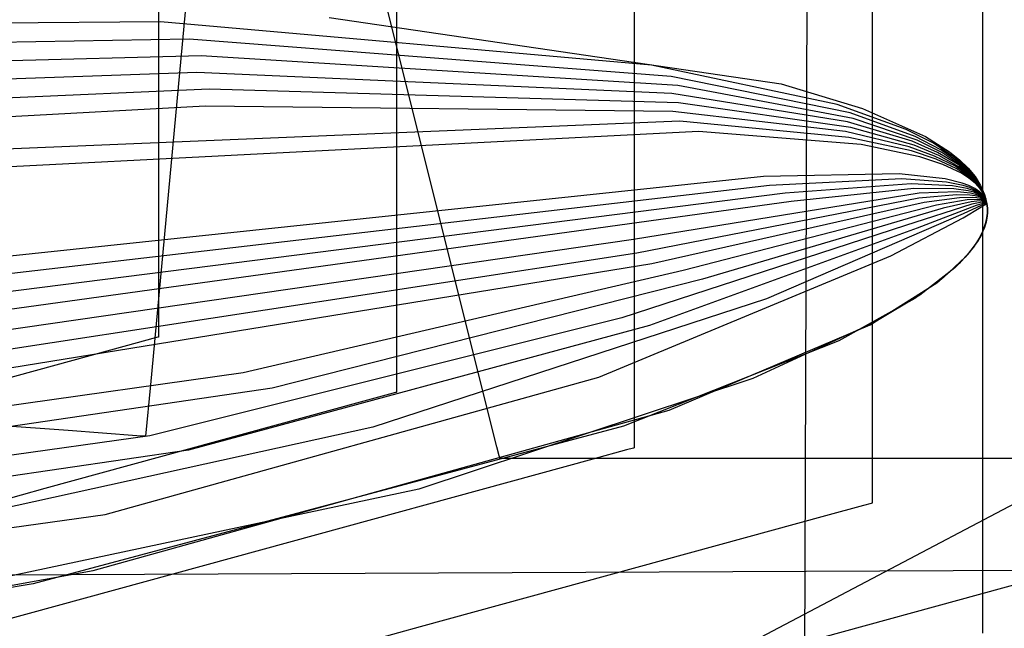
# Model space of a CAD drawing. Extents: x -3.57 to 3.57, y -2.08 to 2.06.
# Tile 140 of 219: x 0.42 to 0.53, y 0.46 to 0.53. Entities that reach past the tile are written whole.
import ezdxf

# ---------------------------------------------------------------- set-up
doc = ezdxf.new("R2010")
doc.units = 0

msp = doc.modelspace()

# ---------------------------------------------------------------- linework, layer by layer
at = {"layer": 'Layer 1', "color": 7, "linetype": 'CONTINUOUS'}
for p, q in [((0.519055, 0.641521), (0.519055, 0.471512)), ((0.491866, 0.628956), (0.491866, 0.477843)), ((0.511936, 0.628177), (0.511374, 0.464205)), ((0.464677, 0.616394), (0.464677, 0.484169)), ((0.437488, 0.603832), (0.437488, 0.490496)), ((0.473546, 0.488434), (0.455284, 0.561488)), ((0.531713, 0.469755), (0.531713, 0.555832)), ((0.442649, 0.550055), (0.436555, 0.485031)), ((0.456993, 0.526983), (0.508655, 0.519394)), ((0.456993, 0.526983), (0.508655, 0.519394)), ((0.43771, 0.526476), (0.348776, 0.525724)), ((0.493837, 0.521549), (0.43771, 0.526476)), ((0.440976, 0.524501), (0.348878, 0.522941)), ((0.496089, 0.520256), (0.440976, 0.524501)), ((0.442356, 0.522605), (0.34898, 0.520157)), ((0.496834, 0.5192), (0.442356, 0.522605)), ((0.515079, 0.517036), (0.493837, 0.521549)), ((0.441879, 0.520719), (0.349079, 0.517374)), ((0.496145, 0.518302), (0.441879, 0.520719)), ((0.51654, 0.516077), (0.496089, 0.520256)), ((0.516906, 0.515449), (0.496834, 0.5192)), ((0.508655, 0.519394), (0.517951, 0.516592)), ((0.508655, 0.519394), (0.517951, 0.516592)), ((0.443268, 0.518802), (0.349181, 0.514591)), ((0.496913, 0.517222), (0.443268, 0.518802)), ((0.516243, 0.515077), (0.496145, 0.518302)), ((0.442817, 0.516839), (0.349283, 0.511807)), ((0.496276, 0.516236), (0.442817, 0.516839)), ((0.516629, 0.514425), (0.496913, 0.517222)), ((0.522954, 0.514194), (0.515079, 0.517036)), ((0.516003, 0.513967), (0.496276, 0.516236)), ((0.523993, 0.513389), (0.51654, 0.516077)), ((0.517951, 0.516592), (0.525177, 0.513392)), ((0.517951, 0.516592), (0.525177, 0.513392)), ((0.497068, 0.515125), (0.349386, 0.509024)), ((0.516412, 0.513286), (0.497068, 0.515125)), ((0.523627, 0.512855), (0.516243, 0.515077)), ((0.52385, 0.512409), (0.516629, 0.514425)), ((0.524199, 0.512967), (0.516906, 0.515449)), ((0.49922, 0.513974), (0.349484, 0.50624)), ((0.517793, 0.512465), (0.49922, 0.513974)), ((0.5233, 0.512213), (0.516003, 0.513967)), ((0.523542, 0.51174), (0.516412, 0.513286)), ((0.526075, 0.512617), (0.522954, 0.514194)), ((0.526902, 0.511885), (0.523993, 0.513389)), ((0.525177, 0.513392), (0.527918, 0.511638)), ((0.525177, 0.513392), (0.527918, 0.511638)), ((0.524523, 0.511069), (0.517793, 0.512465)), ((0.526205, 0.511165), (0.5233, 0.512213)), ((0.526539, 0.511578), (0.523627, 0.512855)), ((0.526693, 0.511231), (0.52385, 0.512409)), ((0.527041, 0.511562), (0.524199, 0.512967)), ((0.528602, 0.510933), (0.526075, 0.512617)), ((0.526375, 0.510793), (0.523542, 0.51174)), ((0.527158, 0.510191), (0.524523, 0.511069)), ((0.528575, 0.509997), (0.526205, 0.511165)), ((0.528889, 0.510185), (0.526539, 0.511578)), ((0.528984, 0.509936), (0.526693, 0.511231)), ((0.529219, 0.51027), (0.526902, 0.511885)), ((0.529302, 0.510044), (0.527041, 0.511562)), ((0.527918, 0.511638), (0.529054, 0.510721)), ((0.527918, 0.511638), (0.529054, 0.510721)), ((0.528684, 0.509723), (0.526375, 0.510793)), ((0.529271, 0.509187), (0.527158, 0.510191)), ((0.52955, 0.509367), (0.528575, 0.509997)), ((0.529631, 0.51005), (0.528602, 0.510933)), ((0.529843, 0.509444), (0.528889, 0.510185)), ((0.529913, 0.509242), (0.528984, 0.509936)), ((0.529054, 0.510721), (0.530026, 0.509777)), ((0.529054, 0.510721), (0.530026, 0.509777)), ((0.530144, 0.50942), (0.529219, 0.51027)), ((0.530203, 0.509241), (0.529302, 0.510044)), ((0.530498, 0.50914), (0.529631, 0.51005)), ((0.506645, 0.508806), (0.349992, 0.492319)), ((0.522151, 0.509123), (0.506645, 0.508806)), ((0.527402, 0.508565), (0.522151, 0.509123)), ((0.529632, 0.50914), (0.528684, 0.509723)), ((0.530125, 0.508635), (0.529271, 0.509187)), ((0.530381, 0.508705), (0.52955, 0.509367)), ((0.53044, 0.508525), (0.529632, 0.50914)), ((0.530644, 0.508673), (0.529843, 0.509444)), ((0.530692, 0.508518), (0.529913, 0.509242)), ((0.530026, 0.509777), (0.53083, 0.508806)), ((0.530026, 0.509777), (0.53083, 0.508806)), ((0.530907, 0.508541), (0.530144, 0.50942)), ((0.530947, 0.508408), (0.530203, 0.509241)), ((0.531197, 0.508201), (0.530498, 0.50914)), ((0.53083, 0.508806), (0.531461, 0.507808)), ((0.53083, 0.508806), (0.531461, 0.507808)), ((0.50734, 0.507805), (0.350091, 0.489535)), ((0.522473, 0.508549), (0.50734, 0.507805)), ((0.523509, 0.507984), (0.509136, 0.506927)), ((0.527573, 0.508194), (0.522473, 0.508549)), ((0.52824, 0.507764), (0.523509, 0.507984)), ((0.52934, 0.508082), (0.527402, 0.508565)), ((0.529449, 0.507809), (0.527573, 0.508194)), ((0.529941, 0.50744), (0.52824, 0.507764)), ((0.530129, 0.507786), (0.52934, 0.508082)), ((0.530211, 0.507561), (0.529449, 0.507809)), ((0.530838, 0.50805), (0.530125, 0.508635)), ((0.530795, 0.507453), (0.530129, 0.507786)), ((0.531063, 0.50801), (0.530381, 0.508705)), ((0.531102, 0.507877), (0.53044, 0.508525)), ((0.531288, 0.507871), (0.530644, 0.508673)), ((0.531318, 0.507761), (0.530692, 0.508518)), ((0.531408, 0.507431), (0.530838, 0.50805)), ((0.531505, 0.507633), (0.530907, 0.508541)), ((0.531527, 0.507546), (0.530947, 0.508408)), ((0.531594, 0.507283), (0.531063, 0.50801)), ((0.531616, 0.507196), (0.531102, 0.507877)), ((0.531725, 0.507233), (0.531197, 0.508201)), ((0.531771, 0.507038), (0.531288, 0.507871)), ((0.531786, 0.506973), (0.531318, 0.507761)), ((0.531461, 0.507808), (0.531914, 0.506782)), ((0.531461, 0.507808), (0.531914, 0.506782)), ((0.531932, 0.506696), (0.531505, 0.507633)), ((0.509136, 0.506927), (0.350193, 0.486752)), ((0.524439, 0.506914), (0.49179, 0.501619)), ((0.52381, 0.507436), (0.509805, 0.505954)), ((0.528394, 0.507418), (0.52381, 0.507436)), ((0.528705, 0.506725), (0.524416, 0.506338)), ((0.528771, 0.507063), (0.524439, 0.506914)), ((0.530036, 0.507191), (0.528394, 0.507418)), ((0.530228, 0.506691), (0.528705, 0.506725)), ((0.530299, 0.506913), (0.528771, 0.507063)), ((0.530618, 0.50722), (0.529941, 0.50744)), ((0.530688, 0.507018), (0.530036, 0.507191)), ((0.530854, 0.507275), (0.530211, 0.507561)), ((0.53083, 0.506614), (0.530228, 0.506691)), ((0.530899, 0.506778), (0.530299, 0.506913)), ((0.531178, 0.506961), (0.530618, 0.50722)), ((0.531227, 0.506806), (0.530688, 0.507018)), ((0.531336, 0.507082), (0.530795, 0.507453)), ((0.531324, 0.506494), (0.53083, 0.506614)), ((0.531374, 0.506949), (0.530854, 0.507275)), ((0.531387, 0.506602), (0.530899, 0.506778)), ((0.531414, 0.506816), (0.531178, 0.506961)), ((0.531452, 0.506684), (0.531227, 0.506806)), ((0.53153, 0.506419), (0.531324, 0.506494)), ((0.531559, 0.506881), (0.531336, 0.507082)), ((0.531588, 0.506772), (0.531374, 0.506949)), ((0.531589, 0.506498), (0.531387, 0.506602)), ((0.531638, 0.507108), (0.531408, 0.507431)), ((0.531619, 0.506661), (0.531414, 0.506816)), ((0.531649, 0.506552), (0.531452, 0.506684)), ((0.531942, 0.506652), (0.531527, 0.507546)), ((0.531749, 0.506671), (0.531559, 0.506881)), ((0.531771, 0.506584), (0.531588, 0.506772)), ((0.531762, 0.506383), (0.531589, 0.506498)), ((0.531801, 0.506907), (0.531594, 0.507283)), ((0.531816, 0.506842), (0.531616, 0.507196)), ((0.531794, 0.506496), (0.531619, 0.506661)), ((0.531832, 0.506777), (0.531638, 0.507108)), ((0.531816, 0.506409), (0.531649, 0.506552)), ((0.532077, 0.506237), (0.531725, 0.507233)), ((0.531908, 0.506451), (0.531749, 0.506671)), ((0.531951, 0.506609), (0.531771, 0.507038)), ((0.531923, 0.506386), (0.531771, 0.506584)), ((0.53196, 0.506566), (0.531786, 0.506973)), ((0.531938, 0.50632), (0.531794, 0.506496)), ((0.531969, 0.506523), (0.531801, 0.506907)), ((0.531978, 0.506479), (0.531816, 0.506842)), ((0.531987, 0.506436), (0.531832, 0.506777)), ((0.531914, 0.506782), (0.532185, 0.505728)), ((0.531914, 0.506782), (0.532185, 0.505728)), ((0.532081, 0.506216), (0.531932, 0.506696)), ((0.532085, 0.506194), (0.531942, 0.506652)), ((0.532089, 0.506173), (0.531951, 0.506609)), ((0.532093, 0.506151), (0.53196, 0.506566)), ((0.532097, 0.50613), (0.531969, 0.506523)), ((0.509805, 0.505954), (0.350295, 0.483969)), ((0.524416, 0.506338), (0.492157, 0.500086)), ((0.525023, 0.505843), (0.493872, 0.498834)), ((0.526434, 0.505551), (0.497467, 0.498101)), ((0.530469, 0.505658), (0.522893, 0.503211)), ((0.530955, 0.505529), (0.524221, 0.502915)), ((0.529064, 0.506395), (0.525023, 0.505843)), ((0.529938, 0.506151), (0.526434, 0.505551)), ((0.530367, 0.50592), (0.527192, 0.505201)), ((0.530477, 0.506439), (0.529064, 0.506395)), ((0.531533, 0.505525), (0.529461, 0.504564)), ((0.531093, 0.506207), (0.529938, 0.506151)), ((0.531372, 0.506027), (0.530367, 0.50592)), ((0.531425, 0.505859), (0.530469, 0.505658)), ((0.531028, 0.506398), (0.530477, 0.506439)), ((0.531725, 0.505755), (0.530955, 0.505529)), ((0.531474, 0.506314), (0.531028, 0.506398)), ((0.531517, 0.50617), (0.531093, 0.506207)), ((0.531726, 0.506013), (0.531372, 0.506027)), ((0.53176, 0.505891), (0.531425, 0.505859)), ((0.531657, 0.506255), (0.531474, 0.506314)), ((0.531691, 0.506134), (0.531517, 0.50617)), ((0.531709, 0.506332), (0.53153, 0.506419)), ((0.532037, 0.505723), (0.531533, 0.505525)), ((0.531814, 0.506186), (0.531657, 0.506255)), ((0.53184, 0.506087), (0.531691, 0.506134)), ((0.53186, 0.506234), (0.531709, 0.506332)), ((0.531971, 0.505796), (0.531725, 0.505755)), ((0.531866, 0.505988), (0.531726, 0.506013)), ((0.531892, 0.505889), (0.53176, 0.505891)), ((0.531907, 0.506257), (0.531762, 0.506383)), ((0.531944, 0.506104), (0.531814, 0.506186)), ((0.531953, 0.506255), (0.531816, 0.506409)), ((0.531962, 0.506028), (0.53184, 0.506087)), ((0.531983, 0.506125), (0.53186, 0.506234)), ((0.531981, 0.505952), (0.531866, 0.505988)), ((0.531999, 0.505875), (0.531892, 0.505889)), ((0.532022, 0.50612), (0.531907, 0.506257)), ((0.532033, 0.50622), (0.531908, 0.506451)), ((0.532042, 0.506177), (0.531923, 0.506386)), ((0.532051, 0.506134), (0.531938, 0.50632)), ((0.531998, 0.506059), (0.531944, 0.506104)), ((0.53206, 0.506091), (0.531953, 0.506255)), ((0.532014, 0.505994), (0.531962, 0.506028)), ((0.532059, 0.505799), (0.531971, 0.505796)), ((0.532101, 0.506108), (0.531978, 0.506479)), ((0.532029, 0.505929), (0.531981, 0.505952)), ((0.532035, 0.506066), (0.531983, 0.506125)), ((0.532105, 0.506087), (0.531987, 0.506436)), ((0.532047, 0.506012), (0.531998, 0.506059)), ((0.532044, 0.505864), (0.531999, 0.505875)), ((0.532058, 0.505957), (0.532014, 0.505994)), ((0.53207, 0.506047), (0.532022, 0.50612)), ((0.532071, 0.505903), (0.532029, 0.505929)), ((0.532126, 0.505979), (0.532033, 0.50622)), ((0.532079, 0.506004), (0.532035, 0.506066)), ((0.532107, 0.505741), (0.532037, 0.505723)), ((0.53213, 0.505958), (0.532042, 0.506177)), ((0.532082, 0.505849), (0.532044, 0.505864)), ((0.532088, 0.505961), (0.532047, 0.506012)), ((0.532134, 0.505936), (0.532051, 0.506134)), ((0.532097, 0.505918), (0.532058, 0.505957)), ((0.532095, 0.505795), (0.532059, 0.505799)), ((0.532138, 0.505915), (0.53206, 0.506091)), ((0.532109, 0.505972), (0.53207, 0.506047)), ((0.532106, 0.505874), (0.532071, 0.505903)), ((0.532185, 0.505728), (0.532077, 0.506237)), ((0.532116, 0.50594), (0.532079, 0.506004)), ((0.532185, 0.505728), (0.532081, 0.506216)), ((0.532115, 0.505831), (0.532082, 0.505849)), ((0.532185, 0.505728), (0.532085, 0.506194)), ((0.532122, 0.505907), (0.532088, 0.505961)), ((0.532185, 0.505728), (0.532089, 0.506173)), ((0.532185, 0.505728), (0.532093, 0.506151)), ((0.532124, 0.505788), (0.532095, 0.505795)), ((0.532185, 0.505728), (0.532097, 0.50613)), ((0.532129, 0.505875), (0.532097, 0.505918)), ((0.532185, 0.505728), (0.532101, 0.506108)), ((0.532185, 0.505728), (0.532105, 0.506087)), ((0.532135, 0.505843), (0.532106, 0.505874)), ((0.532134, 0.505745), (0.532107, 0.505741)), ((0.532142, 0.505893), (0.532109, 0.505972)), ((0.532129, 0.505821), (0.532115, 0.505831)), ((0.532146, 0.505872), (0.532116, 0.50594)), ((0.53215, 0.505851), (0.532122, 0.505907)), ((0.532137, 0.505783), (0.532124, 0.505788)), ((0.532185, 0.505728), (0.532126, 0.505979)), ((0.532154, 0.505829), (0.532129, 0.505875)), ((0.532142, 0.50581), (0.532129, 0.505821)), ((0.532185, 0.505728), (0.53213, 0.505958)), ((0.532185, 0.505728), (0.532134, 0.505936)), ((0.532155, 0.505746), (0.532134, 0.505745)), ((0.532158, 0.505808), (0.532135, 0.505843)), ((0.532148, 0.505778), (0.532137, 0.505783)), ((0.532185, 0.505728), (0.532138, 0.505915)), ((0.532167, 0.505812), (0.532142, 0.505893)), ((0.532153, 0.505799), (0.532142, 0.50581)), ((0.532169, 0.505802), (0.532146, 0.505872)), ((0.532158, 0.505772), (0.532148, 0.505778)), ((0.532171, 0.505791), (0.53215, 0.505851)), ((0.532162, 0.505786), (0.532153, 0.505799)), ((0.532173, 0.50578), (0.532154, 0.505829)), ((0.532163, 0.505745), (0.532155, 0.505746)), ((0.532175, 0.50577), (0.532158, 0.505808)), ((0.532166, 0.505765), (0.532158, 0.505772)), ((0.53217, 0.505773), (0.532162, 0.505786)), ((0.53217, 0.505743), (0.532163, 0.505745)), ((0.532173, 0.505757), (0.532166, 0.505765)), ((0.532185, 0.505728), (0.532167, 0.505812)), ((0.532185, 0.505728), (0.532169, 0.505802)), ((0.532177, 0.505759), (0.53217, 0.505773)), ((0.532173, 0.505742), (0.53217, 0.505743)), ((0.532185, 0.505728), (0.532171, 0.505791)), ((0.532185, 0.505728), (0.532173, 0.50578)), ((0.532179, 0.505748), (0.532173, 0.505757)), ((0.532176, 0.505741), (0.532173, 0.505742)), ((0.532185, 0.505728), (0.532175, 0.50577)), ((0.532179, 0.505739), (0.532176, 0.505741)), ((0.532182, 0.505744), (0.532177, 0.505759)), ((0.532183, 0.505739), (0.532179, 0.505748)), ((0.532181, 0.505737), (0.532179, 0.505739)), ((0.532182, 0.505735), (0.532181, 0.505737)), ((0.532185, 0.505728), (0.532182, 0.505744)), ((0.532183, 0.505733), (0.532182, 0.505735)), ((0.532185, 0.505728), (0.532183, 0.505739)), ((0.532184, 0.505731), (0.532183, 0.505733)), ((0.532185, 0.505728), (0.532184, 0.505731)), ((0.532185, 0.505728), (0.532244, 0.505192)), ((0.532244, 0.505192), (0.532185, 0.505728)), ((0.532244, 0.505192), (0.532185, 0.505728)), ((0.532244, 0.505192), (0.532185, 0.505728)), ((0.532244, 0.505192), (0.532185, 0.505728)), ((0.532244, 0.505192), (0.532185, 0.505728)), ((0.532244, 0.505192), (0.532185, 0.505728)), ((0.532244, 0.505192), (0.532185, 0.505728)), ((0.532244, 0.505192), (0.532185, 0.505728)), ((0.532244, 0.505192), (0.532185, 0.505728)), ((0.532244, 0.505192), (0.532185, 0.505728)), ((0.532244, 0.505192), (0.532185, 0.505728)), ((0.532244, 0.505192), (0.532185, 0.505728)), ((0.532244, 0.505192), (0.532185, 0.505728)), ((0.532244, 0.505192), (0.532185, 0.505728)), ((0.532244, 0.505192), (0.532185, 0.505728)), ((0.532244, 0.505192), (0.532185, 0.505728)), ((0.532244, 0.505192), (0.532185, 0.505728)), ((0.532244, 0.505192), (0.532185, 0.505728)), ((0.532244, 0.505192), (0.532185, 0.505728)), ((0.532244, 0.505192), (0.532185, 0.505728)), ((0.532185, 0.505728), (0.532244, 0.505192)), ((0.527192, 0.505201), (0.499688, 0.497113)), ((0.529461, 0.504564), (0.507003, 0.494858)), ((0.532245, 0.504651), (0.532186, 0.504106)), ((0.532186, 0.504106), (0.532245, 0.504651)), ((0.532186, 0.504106), (0.532245, 0.504651)), ((0.532186, 0.504106), (0.532245, 0.504651)), ((0.532186, 0.504106), (0.532245, 0.504651)), ((0.532186, 0.504106), (0.532245, 0.504651)), ((0.532186, 0.504106), (0.532245, 0.504651)), ((0.532186, 0.504106), (0.532245, 0.504651)), ((0.532186, 0.504106), (0.532245, 0.504651)), ((0.532186, 0.504106), (0.532245, 0.504651)), ((0.532186, 0.504106), (0.532245, 0.504651)), ((0.532186, 0.504106), (0.532245, 0.504651)), ((0.532186, 0.504106), (0.532245, 0.504651)), ((0.532186, 0.504106), (0.532245, 0.504651)), ((0.532186, 0.504106), (0.532245, 0.504651)), ((0.532186, 0.504106), (0.532245, 0.504651)), ((0.532186, 0.504106), (0.532245, 0.504651)), ((0.532186, 0.504106), (0.532245, 0.504651)), ((0.532186, 0.504106), (0.532245, 0.504651)), ((0.532186, 0.504106), (0.532245, 0.504651)), ((0.532186, 0.504106), (0.532245, 0.504651)), ((0.532245, 0.504651), (0.532186, 0.504106)), ((0.532244, 0.505192), (0.532245, 0.504651)), ((0.532245, 0.504651), (0.532244, 0.505192)), ((0.532245, 0.504651), (0.532244, 0.505192)), ((0.532245, 0.504651), (0.532244, 0.505192)), ((0.532245, 0.504651), (0.532244, 0.505192)), ((0.532245, 0.504651), (0.532244, 0.505192)), ((0.532245, 0.504651), (0.532244, 0.505192)), ((0.532245, 0.504651), (0.532244, 0.505192)), ((0.532245, 0.504651), (0.532244, 0.505192)), ((0.532245, 0.504651), (0.532244, 0.505192)), ((0.532245, 0.504651), (0.532244, 0.505192)), ((0.532245, 0.504651), (0.532244, 0.505192)), ((0.532245, 0.504651), (0.532244, 0.505192)), ((0.532245, 0.504651), (0.532244, 0.505192)), ((0.532245, 0.504651), (0.532244, 0.505192)), ((0.532245, 0.504651), (0.532244, 0.505192)), ((0.532245, 0.504651), (0.532244, 0.505192)), ((0.532245, 0.504651), (0.532244, 0.505192)), ((0.532245, 0.504651), (0.532244, 0.505192)), ((0.532245, 0.504651), (0.532244, 0.505192)), ((0.532245, 0.504651), (0.532244, 0.505192)), ((0.532244, 0.505192), (0.532245, 0.504651)), ((0.522893, 0.503211), (0.490461, 0.492675)), ((0.53167, 0.502446), (0.532071, 0.503557)), ((0.53167, 0.502446), (0.532071, 0.503557)), ((0.53167, 0.502446), (0.532071, 0.503557)), ((0.53167, 0.502446), (0.532071, 0.503557)), ((0.53167, 0.502446), (0.532071, 0.503557)), ((0.53167, 0.502446), (0.532071, 0.503557)), ((0.53167, 0.502446), (0.532071, 0.503557)), ((0.53167, 0.502446), (0.532071, 0.503557)), ((0.53167, 0.502446), (0.532071, 0.503557)), ((0.53167, 0.502446), (0.532071, 0.503557)), ((0.53167, 0.502446), (0.532071, 0.503557)), ((0.53167, 0.502446), (0.532071, 0.503557)), ((0.53167, 0.502446), (0.532071, 0.503557)), ((0.53167, 0.502446), (0.532071, 0.503557)), ((0.53167, 0.502446), (0.532071, 0.503557)), ((0.53167, 0.502446), (0.532071, 0.503557)), ((0.53167, 0.502446), (0.532071, 0.503557)), ((0.53167, 0.502446), (0.532071, 0.503557)), ((0.53167, 0.502446), (0.532071, 0.503557)), ((0.53167, 0.502446), (0.532071, 0.503557)), ((0.532071, 0.503557), (0.531898, 0.503003)), ((0.532071, 0.503557), (0.531898, 0.503003)), ((0.532186, 0.504106), (0.532071, 0.503557)), ((0.532071, 0.503557), (0.532186, 0.504106)), ((0.532071, 0.503557), (0.532186, 0.504106)), ((0.532071, 0.503557), (0.532186, 0.504106)), ((0.532071, 0.503557), (0.532186, 0.504106)), ((0.532071, 0.503557), (0.532186, 0.504106)), ((0.532071, 0.503557), (0.532186, 0.504106)), ((0.532071, 0.503557), (0.532186, 0.504106)), ((0.532071, 0.503557), (0.532186, 0.504106)), ((0.532071, 0.503557), (0.532186, 0.504106)), ((0.532071, 0.503557), (0.532186, 0.504106)), ((0.532071, 0.503557), (0.532186, 0.504106)), ((0.532071, 0.503557), (0.532186, 0.504106)), ((0.532071, 0.503557), (0.532186, 0.504106)), ((0.532071, 0.503557), (0.532186, 0.504106)), ((0.532071, 0.503557), (0.532186, 0.504106)), ((0.532071, 0.503557), (0.532186, 0.504106)), ((0.532071, 0.503557), (0.532186, 0.504106)), ((0.532071, 0.503557), (0.532186, 0.504106)), ((0.532071, 0.503557), (0.532186, 0.504106)), ((0.532071, 0.503557), (0.532186, 0.504106)), ((0.532186, 0.504106), (0.532071, 0.503557)), ((0.524221, 0.502915), (0.493593, 0.491792)), ((0.531048, 0.50132), (0.53167, 0.502446)), ((0.531048, 0.50132), (0.53167, 0.502446)), ((0.531048, 0.50132), (0.53167, 0.502446)), ((0.531048, 0.50132), (0.53167, 0.502446)), ((0.531048, 0.50132), (0.53167, 0.502446)), ((0.531048, 0.50132), (0.53167, 0.502446)), ((0.531048, 0.50132), (0.53167, 0.502446)), ((0.531048, 0.50132), (0.53167, 0.502446)), ((0.531048, 0.50132), (0.53167, 0.502446)), ((0.531048, 0.50132), (0.53167, 0.502446)), ((0.531048, 0.50132), (0.53167, 0.502446)), ((0.531048, 0.50132), (0.53167, 0.502446)), ((0.531048, 0.50132), (0.53167, 0.502446)), ((0.531048, 0.50132), (0.53167, 0.502446)), ((0.531048, 0.50132), (0.53167, 0.502446)), ((0.531048, 0.50132), (0.53167, 0.502446)), ((0.531048, 0.50132), (0.53167, 0.502446)), ((0.531048, 0.50132), (0.53167, 0.502446)), ((0.531048, 0.50132), (0.53167, 0.502446)), ((0.531048, 0.50132), (0.53167, 0.502446)), ((0.531898, 0.503003), (0.531386, 0.501885)), ((0.531898, 0.503003), (0.531386, 0.501885)), ((0.49179, 0.501619), (0.350398, 0.481185)), ((0.53021, 0.50018), (0.531048, 0.50132)), ((0.53021, 0.50018), (0.531048, 0.50132)), ((0.53021, 0.50018), (0.531048, 0.50132)), ((0.53021, 0.50018), (0.531048, 0.50132)), ((0.53021, 0.50018), (0.531048, 0.50132)), ((0.53021, 0.50018), (0.531048, 0.50132)), ((0.53021, 0.50018), (0.531048, 0.50132)), ((0.53021, 0.50018), (0.531048, 0.50132)), ((0.53021, 0.50018), (0.531048, 0.50132)), ((0.53021, 0.50018), (0.531048, 0.50132)), ((0.53021, 0.50018), (0.531048, 0.50132)), ((0.53021, 0.50018), (0.531048, 0.50132)), ((0.53021, 0.50018), (0.531048, 0.50132)), ((0.53021, 0.50018), (0.531048, 0.50132)), ((0.53021, 0.50018), (0.531048, 0.50132)), ((0.53021, 0.50018), (0.531048, 0.50132)), ((0.53021, 0.50018), (0.531048, 0.50132)), ((0.53021, 0.50018), (0.531048, 0.50132)), ((0.53021, 0.50018), (0.531048, 0.50132)), ((0.53021, 0.50018), (0.531048, 0.50132)), ((0.531386, 0.501885), (0.530656, 0.500752)), ((0.531386, 0.501885), (0.530656, 0.500752)), ((0.492157, 0.500086), (0.350496, 0.478402)), ((0.529164, 0.499027), (0.53021, 0.50018)), ((0.529164, 0.499027), (0.53021, 0.50018)), ((0.529164, 0.499027), (0.53021, 0.50018)), ((0.529164, 0.499027), (0.53021, 0.50018)), ((0.529164, 0.499027), (0.53021, 0.50018)), ((0.529164, 0.499027), (0.53021, 0.50018)), ((0.529164, 0.499027), (0.53021, 0.50018)), ((0.529164, 0.499027), (0.53021, 0.50018)), ((0.529164, 0.499027), (0.53021, 0.50018)), ((0.529164, 0.499027), (0.53021, 0.50018)), ((0.529164, 0.499027), (0.53021, 0.50018)), ((0.529164, 0.499027), (0.53021, 0.50018)), ((0.529164, 0.499027), (0.53021, 0.50018)), ((0.529164, 0.499027), (0.53021, 0.50018)), ((0.529164, 0.499027), (0.53021, 0.50018)), ((0.529164, 0.499027), (0.53021, 0.50018)), ((0.529164, 0.499027), (0.53021, 0.50018)), ((0.529164, 0.499027), (0.53021, 0.50018)), ((0.529164, 0.499027), (0.53021, 0.50018)), ((0.529164, 0.499027), (0.53021, 0.50018)), ((0.530656, 0.500752), (0.529713, 0.499605)), ((0.530656, 0.500752), (0.529713, 0.499605)), ((0.493872, 0.498834), (0.350598, 0.475614)), ((0.526466, 0.496686), (0.529164, 0.499027)), ((0.526466, 0.496686), (0.529164, 0.499027)), ((0.526466, 0.496686), (0.529164, 0.499027)), ((0.526466, 0.496686), (0.529164, 0.499027)), ((0.526466, 0.496686), (0.529164, 0.499027)), ((0.526466, 0.496686), (0.529164, 0.499027)), ((0.526466, 0.496686), (0.529164, 0.499027)), ((0.526466, 0.496686), (0.529164, 0.499027)), ((0.526466, 0.496686), (0.529164, 0.499027)), ((0.526466, 0.496686), (0.529164, 0.499027)), ((0.526466, 0.496686), (0.529164, 0.499027)), ((0.526466, 0.496686), (0.529164, 0.499027)), ((0.526466, 0.496686), (0.529164, 0.499027)), ((0.526466, 0.496686), (0.529164, 0.499027)), ((0.526466, 0.496686), (0.529164, 0.499027)), ((0.526466, 0.496686), (0.529164, 0.499027)), ((0.526466, 0.496686), (0.529164, 0.499027)), ((0.526466, 0.496686), (0.529164, 0.499027)), ((0.526466, 0.496686), (0.529164, 0.499027)), ((0.526466, 0.496686), (0.529164, 0.499027)), ((0.529713, 0.499605), (0.527214, 0.497275)), ((0.529713, 0.499605), (0.527214, 0.497275)), ((0.497467, 0.498101), (0.447155, 0.486397)), ((0.499688, 0.497113), (0.450459, 0.484659)), ((0.518821, 0.491895), (0.526466, 0.496686)), ((0.518821, 0.491895), (0.526466, 0.496686)), ((0.518821, 0.491895), (0.526466, 0.496686)), ((0.518821, 0.491895), (0.526466, 0.496686)), ((0.518821, 0.491895), (0.526466, 0.496686)), ((0.518821, 0.491895), (0.526466, 0.496686)), ((0.518821, 0.491895), (0.526466, 0.496686)), ((0.518821, 0.491895), (0.526466, 0.496686)), ((0.518821, 0.491895), (0.526466, 0.496686)), ((0.518821, 0.491895), (0.526466, 0.496686)), ((0.518821, 0.491895), (0.526466, 0.496686)), ((0.518821, 0.491895), (0.526466, 0.496686)), ((0.518821, 0.491895), (0.526466, 0.496686)), ((0.518821, 0.491895), (0.526466, 0.496686)), ((0.518821, 0.491895), (0.526466, 0.496686)), ((0.518821, 0.491895), (0.526466, 0.496686)), ((0.518821, 0.491895), (0.526466, 0.496686)), ((0.518821, 0.491895), (0.526466, 0.496686)), ((0.518821, 0.491895), (0.526466, 0.496686)), ((0.518821, 0.491895), (0.526466, 0.496686)), ((0.527214, 0.497275), (0.523938, 0.494904)), ((0.527214, 0.497275), (0.523938, 0.494904)), ((0.507003, 0.494858), (0.461989, 0.480197)), ((0.523938, 0.494904), (0.515243, 0.490073)), ((0.523938, 0.494904), (0.515243, 0.490073)), ((0.490461, 0.492675), (0.436483, 0.479197)), ((0.495872, 0.48213), (0.518821, 0.491895)), ((0.495872, 0.48213), (0.518821, 0.491895)), ((0.495872, 0.48213), (0.518821, 0.491895)), ((0.495872, 0.48213), (0.518821, 0.491895)), ((0.495872, 0.48213), (0.518821, 0.491895)), ((0.495872, 0.48213), (0.518821, 0.491895)), ((0.495872, 0.48213), (0.518821, 0.491895)), ((0.495872, 0.48213), (0.518821, 0.491895)), ((0.495872, 0.48213), (0.518821, 0.491895)), ((0.495872, 0.48213), (0.518821, 0.491895)), ((0.495872, 0.48213), (0.518821, 0.491895)), ((0.495872, 0.48213), (0.518821, 0.491895)), ((0.495872, 0.48213), (0.518821, 0.491895)), ((0.495872, 0.48213), (0.518821, 0.491895)), ((0.495872, 0.48213), (0.518821, 0.491895)), ((0.495872, 0.48213), (0.518821, 0.491895)), ((0.495872, 0.48213), (0.518821, 0.491895)), ((0.495872, 0.48213), (0.518821, 0.491895)), ((0.495872, 0.48213), (0.518821, 0.491895)), ((0.495872, 0.48213), (0.518821, 0.491895)), ((0.493593, 0.491792), (0.440898, 0.477558)), ((0.436824, 0.490314), (0.43395, 0.489528)), ((0.437414, 0.490476), (0.436824, 0.490314)), ((0.43747, 0.490491), (0.437414, 0.490476)), ((0.437484, 0.490495), (0.43747, 0.490491)), ((0.437487, 0.490496), (0.437484, 0.490495)), ((0.437488, 0.490496), (0.437487, 0.490496)), ((0.437488, 0.490496), (0.437488, 0.490496)), ((0.437488, 0.490496), (0.437488, 0.490496)), ((0.437488, 0.490496), (0.437488, 0.490496)), ((0.515243, 0.490073), (0.490623, 0.480307)), ((0.515243, 0.490073), (0.490623, 0.480307)), ((0.43395, 0.489528), (0.403047, 0.481075)), ((0.476163, 0.477965), (0.473546, 0.488434)), ((0.447155, 0.486397), (0.350701, 0.472835)), ((0.450459, 0.484659), (0.350803, 0.470047)), ((0.436555, 0.485031), (0.436007, 0.47918)), ((0.464591, 0.484146), (0.463902, 0.483957)), ((0.464656, 0.484163), (0.464591, 0.484146)), ((0.464672, 0.484168), (0.464656, 0.484163)), ((0.464676, 0.484169), (0.464672, 0.484168)), ((0.464677, 0.484169), (0.464676, 0.484169)), ((0.464677, 0.484169), (0.464677, 0.484169)), ((0.464677, 0.484169), (0.464677, 0.484169)), ((0.464677, 0.484169), (0.464677, 0.484169)), ((0.427141, 0.479806), (0.372349, 0.483865)), ((0.460549, 0.48304), (0.424495, 0.473178)), ((0.463902, 0.483957), (0.460549, 0.48304)), ((0.430024, 0.463832), (0.495872, 0.48213)), ((0.430024, 0.463832), (0.495872, 0.48213)), ((0.430024, 0.463832), (0.495872, 0.48213)), ((0.430024, 0.463832), (0.495872, 0.48213)), ((0.430024, 0.463832), (0.495872, 0.48213)), ((0.430024, 0.463832), (0.495872, 0.48213)), ((0.430024, 0.463832), (0.495872, 0.48213)), ((0.430024, 0.463832), (0.495872, 0.48213)), ((0.430024, 0.463832), (0.495872, 0.48213)), ((0.430024, 0.463832), (0.495872, 0.48213)), ((0.430024, 0.463832), (0.495872, 0.48213)), ((0.430024, 0.463832), (0.495872, 0.48213)), ((0.430024, 0.463832), (0.495872, 0.48213)), ((0.430024, 0.463832), (0.495872, 0.48213)), ((0.430024, 0.463832), (0.495872, 0.48213)), ((0.430024, 0.463832), (0.495872, 0.48213)), ((0.430024, 0.463832), (0.495872, 0.48213)), ((0.430024, 0.463832), (0.495872, 0.48213)), ((0.430024, 0.463832), (0.495872, 0.48213)), ((0.430024, 0.463832), (0.495872, 0.48213)), ((0.461989, 0.480197), (0.412947, 0.469394)), ((0.490623, 0.480307), (0.423153, 0.462323)), ((0.490623, 0.480307), (0.423153, 0.462323)), ((0.434993, 0.479224), (0.427141, 0.479806)), ((0.436483, 0.479197), (0.350902, 0.467264)), ((0.435778, 0.479166), (0.434993, 0.479224)), ((0.435962, 0.479153), (0.435778, 0.479166)), ((0.435999, 0.47915), (0.435962, 0.479153)), ((0.436003, 0.47915), (0.435999, 0.47915)), ((0.436004, 0.47915), (0.436003, 0.47915)), ((0.436007, 0.47918), (0.436004, 0.47915)), ((0.436004, 0.47915), (0.436004, 0.47915)), ((0.436004, 0.47915), (0.436004, 0.47915)), ((0.436004, 0.47915), (0.436004, 0.47915)), ((0.436004, 0.47915), (0.436004, 0.47915)), ((0.436004, 0.47915), (0.436004, 0.47915)), ((0.436004, 0.47915), (0.436004, 0.47915)), ((0.436004, 0.47915), (0.436004, 0.47915)), ((0.440898, 0.477558), (0.351004, 0.46448)), ((0.476425, 0.476919), (0.476163, 0.477965)), ((0.490981, 0.4776), (0.487148, 0.476552)), ((0.491768, 0.477816), (0.490981, 0.4776)), ((0.491842, 0.477836), (0.491768, 0.477816)), ((0.49186, 0.477841), (0.491842, 0.477836)), ((0.491865, 0.477842), (0.49186, 0.477841)), ((0.491866, 0.477842), (0.491865, 0.477842)), ((0.491866, 0.477843), (0.491866, 0.477843)), ((0.491866, 0.477843), (0.491866, 0.477843)), ((0.491866, 0.477843), (0.491866, 0.477842)), ((0.487148, 0.476552), (0.445943, 0.46528)), ((0.476486, 0.476674), (0.476425, 0.476919)), ((0.476498, 0.476624), (0.476486, 0.476674)), ((0.4765, 0.47662), (0.476498, 0.476624)), ((0.4765, 0.476618), (0.4765, 0.47662)), ((0.476501, 0.476618), (0.4765, 0.476618)), ((0.4765, 0.476618), (0.4765, 0.476618)), ((0.4765, 0.476618), (0.4765, 0.476618)), ((0.4765, 0.476618), (0.4765, 0.476618)), ((0.4765, 0.476618), (0.4765, 0.476618)), ((0.4765, 0.476618), (0.4765, 0.476618)), ((0.4765, 0.476618), (0.4765, 0.476618)), ((0.476526, 0.476618), (0.476501, 0.476618)), ((0.481462, 0.476618), (0.476526, 0.476618)), ((0.536325, 0.476618), (0.481462, 0.476618)), ((0.424495, 0.473178), (0.144368, 0.396551)), ((0.536088, 0.471877), (0.444007, 0.423414)), ((0.518059, 0.471239), (0.513748, 0.47006)), ((0.518944, 0.471481), (0.518059, 0.471239)), ((0.519028, 0.471504), (0.518944, 0.471481)), ((0.519048, 0.47151), (0.519028, 0.471504)), ((0.519054, 0.471511), (0.519048, 0.47151)), ((0.519055, 0.471512), (0.519054, 0.471511)), ((0.519055, 0.471512), (0.519055, 0.471512)), ((0.519055, 0.471512), (0.519055, 0.471512)), ((0.519055, 0.471512), (0.519055, 0.471512)), ((0.513748, 0.47006), (0.467391, 0.45738)), ((0.531713, 0.457779), (0.531713, 0.469755)), ((0.445943, 0.46528), (0.125795, 0.377705)), ((0.346419, 0.463018), (0.562563, 0.463965)), ((0.357947, 0.450932), (0.430024, 0.463832)), ((0.357947, 0.450932), (0.430024, 0.463832)), ((0.357947, 0.450932), (0.430024, 0.463832)), ((0.357947, 0.450932), (0.430024, 0.463832)), ((0.357947, 0.450932), (0.430024, 0.463832)), ((0.357947, 0.450932), (0.430024, 0.463832)), ((0.357947, 0.450932), (0.430024, 0.463832)), ((0.357947, 0.450932), (0.430024, 0.463832)), ((0.357947, 0.450932), (0.430024, 0.463832)), ((0.357947, 0.450932), (0.430024, 0.463832)), ((0.357947, 0.450932), (0.430024, 0.463832)), ((0.357947, 0.450932), (0.430024, 0.463832)), ((0.357947, 0.450932), (0.430024, 0.463832)), ((0.357947, 0.450932), (0.430024, 0.463832)), ((0.357947, 0.450932), (0.430024, 0.463832)), ((0.357947, 0.450932), (0.430024, 0.463832)), ((0.357947, 0.450932), (0.430024, 0.463832)), ((0.357947, 0.450932), (0.430024, 0.463832)), ((0.357947, 0.450932), (0.430024, 0.463832)), ((0.357947, 0.450932), (0.430024, 0.463832)), ((0.511374, 0.464205), (0.511323, 0.449444)), ((0.540343, 0.463572), (0.488836, 0.449483)), ((0.423153, 0.462323), (0.351745, 0.450161)), ((0.423153, 0.462323), (0.351745, 0.450161)), ((0.467391, 0.45738), (0.107222, 0.358862)), ((0.531713, 0.456657), (0.531713, 0.457779))]:
    msp.add_line(p, q, dxfattribs=at)
at = {"layer": 'Layer 1', "color": 8, "linetype": 'CONTINUOUS'}
for p, q in [((0.531504, 0.505307), (0.532015, 0.505621)), ((0.532015, 0.505621), (0.532143, 0.505701)), ((0.532143, 0.505701), (0.532174, 0.505722)), ((0.532174, 0.505722), (0.532182, 0.505727)), ((0.532182, 0.505727), (0.532184, 0.505728)), ((0.532184, 0.505728), (0.532185, 0.505728)), ((0.532185, 0.505728), (0.532185, 0.505728)), ((0.532185, 0.505728), (0.532185, 0.505728)), ((0.532185, 0.505728), (0.532185, 0.505728)), ((0.532185, 0.505728), (0.532185, 0.505728)), ((0.532185, 0.505728), (0.532185, 0.505728)), ((0.532185, 0.505728), (0.532185, 0.505727)), ((0.532185, 0.505727), (0.532251, 0.505023)), ((0.529455, 0.504108), (0.531504, 0.505307)), ((0.532215, 0.504312), (0.53208, 0.503593)), ((0.532251, 0.505023), (0.532215, 0.504312)), ((0.52121, 0.499754), (0.529455, 0.504108)), ((0.53208, 0.503593), (0.531848, 0.502867)), ((0.531519, 0.502134), (0.531096, 0.501395)), ((0.531848, 0.502867), (0.531519, 0.502134)), ((0.531096, 0.501395), (0.529974, 0.499899)), ((0.487836, 0.485894), (0.52121, 0.499754)), ((0.529974, 0.499899), (0.528495, 0.498382)), ((0.528495, 0.498382), (0.524519, 0.49529)), ((0.524519, 0.49529), (0.519276, 0.49214)), ((0.519276, 0.49214), (0.505418, 0.485747)), ((0.431392, 0.470244), (0.487836, 0.485894)), ((0.505418, 0.485747), (0.467226, 0.473136)), ((0.467226, 0.473136), (0.373016, 0.453065)), ((0.351205, 0.458902), (0.431392, 0.470244))]:
    msp.add_line(p, q, dxfattribs=at)

doc.saveas('drawing.dxf')
